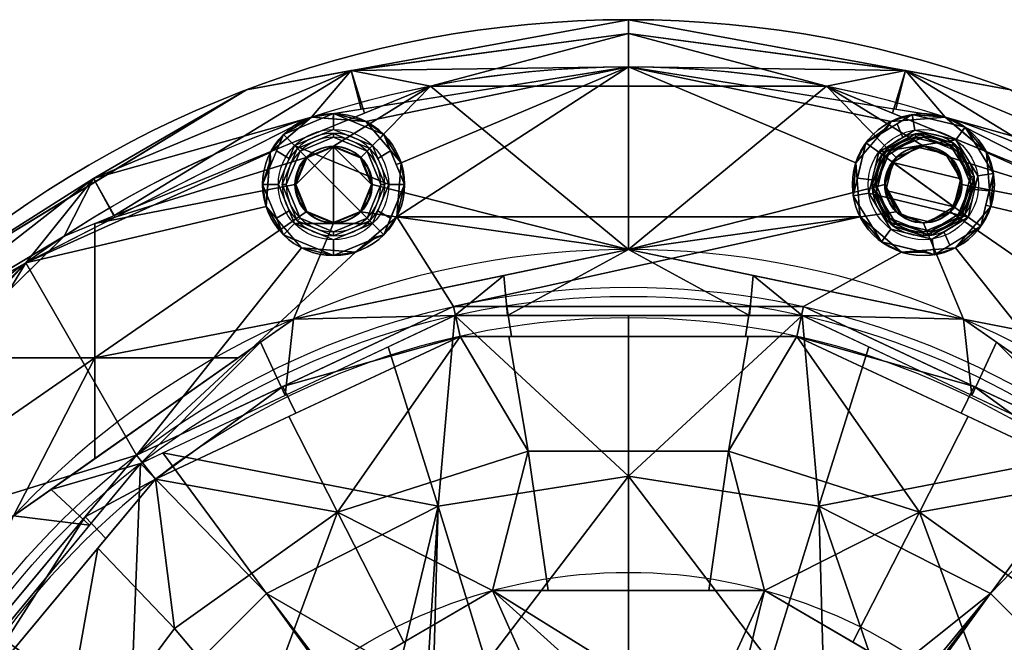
# Model space of a CAD drawing. Header units: millimetres. Extents: x -72 to 72, y -168 to 68.
# Tile 197 of 205: x -39 to 24, y 29 to 68. Entities that reach past the tile are written whole.
import ezdxf

# ---------------------------------------------------------------- set-up
doc = ezdxf.new("R2010")
doc.units = ezdxf.units.MM
doc.layers.add('100', color=7, linetype='Continuous', true_color=0xffffff)

msp = doc.modelspace()

# ---------------------------------------------------------------- linework, layer by layer
at = {"layer": '100', "color": 163, "linetype": 'Continuous'}
for centre, radius in [((-18.696, 57.539, 97), 4.5), ((18.696, 57.539, 97), 4.5), ((-18.696, 57.539, 103), 3.5), ((18.696, 57.539, 103), 3.5), ((-18.696, 57.539, 81.046), 2.446), ((-18.696, 57.539, 81), 2.446), ((18.696, 57.539, 81), 2.446), ((18.696, 57.539, 81.046), 2.446)]:
    msp.add_circle(centre, radius, dxfattribs=at)
at = {"layer": '100', "color": 163, "linetype": 'Continuous', "extrusion": (0, 0, -1)}
for centre, radius in [((18.696, 57.539, -102), 4.5), ((-18.696, 57.539, -102), 4.5), ((18.696, 57.539, -89), 3.25), ((18.696, 57.539, -97), 3.25), ((-18.696, 57.539, -97), 3.25), ((-18.696, 57.539, -89), 3.25), ((18.696, 57.539, -97), 3), ((18.696, 57.539, -89), 3), ((18.696, 57.539, -81), 2.4), ((-18.696, 57.539, -89), 3), ((-18.696, 57.539, -97), 3), ((-18.696, 57.539, -81), 2.4)]:
    msp.add_circle(centre, radius, dxfattribs=at)
for centre, radius, start, end in [((0, 0, -94), 68, 283.06797, 256.93203), ((0, 0, -81), 65, 283.06797, 256.93203), ((0, 0, -97), 51.024, 286.73879, 253.26121), ((0, 0, -80.215), 50.45, 286.09233, 253.90767), ((0, 0, -100), 32.941, 283.19659, 256.80341)]:
    msp.add_arc(centre, radius, start, end, dxfattribs=at)
at = {"layer": '100', "color": 163, "linetype": 'Continuous'}
for centre, radius, start, end in [((0, 0, 84), 68, 283.06797, 256.93203), ((0, 0, 97), 65, 72, 108), ((0, 0, 97), 65, 108, 144.00001), ((0, 0, 97), 65, 36, 72), ((0, 0, 81), 53.418, 285.96983, 254.03017), ((0, 0, 97.321), 49.087, 286.82312, 253.17688)]:
    msp.add_arc(centre, radius, start, end, dxfattribs=at)
for points in [[(-24.221, 63.54, 94), (0, 68, 94), (0, 68, 84), (-24.221, 63.54, 84)], [(-17.64, 64.752, 84), (0, 68, 84), (0, 67.121, 81.879)], [(0, 67.121, 96.121), (0, 68, 94), (-17.64, 64.752, 94)], [(0, 67.121, 81.879), (0, 68, 84), (17.64, 64.752, 84)], [(17.64, 64.752, 94), (0, 68, 94), (0, 67.121, 96.121)], [(24.221, 63.54, 84), (0, 68, 84), (0, 68, 94), (24.221, 63.54, 94)], [(0, 67.121, 81.879), (-17.571, 64.781, 81.879), (-17.64, 64.752, 84)], [(-17.64, 64.752, 94), (-17.571, 64.781, 96.121), (0, 67.121, 96.121)], [(-12.546, 63.778, 81), (-17.571, 64.781, 81.879), (0, 67.121, 81.879)], [(0, 65, 97), (0, 67.121, 96.121), (-17.571, 64.781, 96.121)], [(0, 67.121, 81.879), (0, 63.778, 81), (-12.546, 63.778, 81)], [(0, 67.121, 81.879), (17.571, 64.781, 81.879), (12.546, 63.778, 81)], [(17.64, 64.752, 84), (17.571, 64.781, 81.879), (0, 67.121, 81.879)], [(12.546, 63.778, 81), (0, 63.778, 81), (0, 67.121, 81.879)], [(17.571, 64.781, 96.121), (0, 67.121, 96.121), (0, 65, 97)], [(0, 67.121, 96.121), (17.571, 64.781, 96.121), (17.64, 64.752, 94)], [(0, 65, 97), (-20.086, 61.819, 97), (-16.653, 61.548, 97)], [(-17.571, 64.781, 96.121), (-16.949, 62.315, 97), (0, 65, 97)], [(-16.653, 61.548, 97), (-14.416, 58.929, 97), (0, 65, 97)], [(-14.686, 55.496, 97), (14.686, 55.496, 97), (14.416, 58.929, 97), (0, 65, 97)], [(0, 65, 97), (-14.416, 58.929, 97), (-14.686, 55.496, 97)], [(0, 65, 97), (16.949, 62.315, 97), (17.571, 64.781, 96.121)], [(14.416, 58.929, 97), (16.653, 61.548, 97), (0, 65, 97)], [(16.653, 61.548, 97), (20.086, 61.819, 97), (0, 65, 97)], [(-24.221, 63.54, 84), (-17.571, 64.781, 81.879), (-33.916, 57.922, 81.879)], [(-32.627, 55.559, 81), (-33.916, 57.922, 81.879), (-17.571, 64.781, 81.879)], [(-33.916, 57.922, 96.121), (-17.571, 64.781, 96.121), (-24.221, 63.54, 94)], [(-20.086, 61.819, 97), (-17.571, 64.781, 96.121), (-33.916, 57.922, 96.121)], [(-17.571, 64.781, 81.879), (-16.74, 62.061, 81), (-32.627, 55.559, 81)], [(-24.221, 63.54, 84), (-17.64, 64.752, 84), (-17.571, 64.781, 81.879)], [(-17.571, 64.781, 96.121), (-17.64, 64.752, 94), (-24.221, 63.54, 94)], [(-20.086, 61.819, 97), (-16.949, 62.315, 97), (-17.571, 64.781, 96.121)], [(-12.546, 63.778, 81), (-16.74, 62.061, 81), (-17.571, 64.781, 81.879)], [(17.571, 64.781, 81.879), (16.74, 62.061, 81), (12.546, 63.778, 81)], [(32.627, 55.559, 81), (16.74, 62.061, 81), (17.571, 64.781, 81.879)], [(17.571, 64.781, 96.121), (16.949, 62.315, 97), (20.086, 61.819, 97)], [(17.571, 64.781, 81.879), (33.916, 57.922, 81.879), (32.627, 55.559, 81)], [(33.916, 57.922, 81.879), (17.571, 64.781, 81.879), (24.221, 63.54, 84)], [(17.571, 64.781, 81.879), (17.64, 64.752, 84), (24.221, 63.54, 84)], [(24.221, 63.54, 94), (17.571, 64.781, 96.121), (33.916, 57.922, 96.121)], [(33.916, 57.922, 96.121), (17.571, 64.781, 96.121), (20.086, 61.819, 97)], [(24.221, 63.54, 94), (17.64, 64.752, 94), (17.571, 64.781, 96.121)], [(-33.821, 55.071, 81), (-12.546, 63.778, 81), (-18.696, 59.984, 81), (-20.425, 59.268, 81)], [(-16.966, 59.268, 81), (-18.696, 59.984, 81), (-12.546, 63.778, 81)], [(0, 53.418, 81), (-16.25, 57.539, 81), (-16.966, 59.268, 81), (-12.546, 63.778, 81)], [(-12.546, 63.778, 81), (0, 63.778, 81), (0, 53.418, 81)], [(0, 53.418, 81), (0, 63.778, 81), (12.546, 63.778, 81)], [(12.546, 63.778, 81), (16.966, 59.268, 81), (16.25, 57.539, 81), (0, 53.418, 81)], [(12.546, 63.778, 81), (18.696, 59.984, 81), (16.966, 59.268, 81)], [(20.425, 59.268, 81), (18.696, 59.984, 81), (12.546, 63.778, 81), (33.821, 55.071, 81)], [(-45.265, 50.745, 94), (-24.53, 63.352, 94), (-24.53, 63.352, 84), (-45.265, 50.745, 84)], [(-33.916, 57.922, 81.879), (-33.781, 57.727, 84), (-24.221, 63.54, 84)], [(-24.221, 63.54, 94), (-33.781, 57.727, 94), (-33.916, 57.922, 96.121)], [(-24.221, 63.54, 84), (-24.53, 63.352, 84), (-24.53, 63.352, 94), (-24.221, 63.54, 94)], [(-22.705, 59.582, 97), (-20.086, 61.819, 97), (-38.206, 52.586, 97)], [(-33.916, 57.922, 96.121), (-32.532, 55.477, 97), (-20.086, 61.819, 97)], [(-20.086, 61.819, 97), (-22.705, 59.582, 97), (-21.878, 60.721, 102)], [(-21.17, 60.014, 103), (-18.696, 61.039, 103), (-18.696, 62.039, 102), (-21.878, 60.721, 102)], [(-21.878, 60.721, 102), (-18.696, 62.039, 102), (-20.086, 61.819, 97)], [(-18.696, 62.039, 102), (-18.721, 61.711, 97), (-20.086, 61.819, 97)], [(-16.653, 61.548, 97), (-18.721, 61.711, 97), (-18.696, 62.039, 102)], [(-15.514, 60.721, 102), (-18.696, 62.039, 102), (-18.696, 61.039, 103), (-16.221, 60.014, 103)], [(-18.696, 62.039, 102), (-15.514, 60.721, 102), (-16.653, 61.548, 97)], [(16.222, 60.899, 102), (17.992, 61.984, 102), (16.653, 61.548, 97)], [(20.086, 61.819, 97), (16.653, 61.548, 97), (17.992, 61.984, 102)], [(17.992, 61.984, 102), (17.024, 61.391, 102), (17.396, 60.535, 103), (18.148, 60.996, 103)], [(17.992, 61.984, 102), (21.341, 61.179, 102), (20.086, 61.819, 97)], [(18.148, 60.996, 103), (20.753, 60.37, 103), (21.341, 61.179, 102), (17.992, 61.984, 102)], [(21.341, 61.179, 102), (21.127, 60.93, 97), (20.086, 61.819, 97)], [(20.086, 61.819, 97), (32.532, 55.477, 97), (33.916, 57.922, 96.121)], [(38.206, 52.586, 97), (20.086, 61.819, 97), (22.705, 59.582, 97)], [(-14.416, 58.929, 97), (-16.653, 61.548, 97), (-15.514, 60.721, 102)], [(15.864, 59.596, 103), (17.396, 60.535, 103), (17.024, 61.391, 102), (15.055, 60.184, 102)], [(16.653, 61.548, 97), (16.216, 61.038, 97), (16.222, 60.899, 102)], [(23.14, 58.243, 102), (21.341, 61.179, 102), (20.753, 60.37, 103), (22.152, 58.086, 103)], [(22.705, 59.582, 97), (21.127, 60.93, 97), (21.341, 61.179, 102)], [(21.341, 61.179, 102), (23.14, 58.243, 102), (22.705, 59.582, 97)], [(-22.672, 58.804, 102), (-21.878, 60.721, 102), (-22.705, 59.582, 97)], [(-21.878, 60.721, 102), (-22.312, 59.673, 102), (-21.508, 59.198, 103), (-21.17, 60.014, 103)], [(-15.196, 57.539, 103), (-16.221, 60.014, 103), (-18.696, 61.039, 103), (-21.17, 60.014, 103)], [(-20.994, 59.837, 97), (-18.696, 60.789, 97), (-18.696, 60.539, 97), (-20.817, 59.66, 97)], [(-20.817, 59.66, 89), (-18.696, 60.539, 89), (-18.696, 60.789, 89), (-20.994, 59.837, 89)], [(-20.994, 59.837, 89), (-18.696, 60.789, 89), (-18.696, 60.789, 97), (-20.994, 59.837, 97)], [(-16.574, 59.66, 97), (-18.696, 60.539, 97), (-18.696, 60.789, 97), (-16.397, 59.837, 97)], [(-16.397, 59.837, 89), (-18.696, 60.789, 89), (-18.696, 60.539, 89), (-16.574, 59.66, 89)], [(-16.397, 59.837, 97), (-18.696, 60.789, 97), (-18.696, 60.789, 89), (-16.397, 59.837, 89)], [(-16.221, 60.014, 103), (-15.883, 59.198, 103), (-15.079, 59.673, 102), (-15.514, 60.721, 102)], [(-15.514, 60.721, 102), (-14.719, 58.804, 102), (-14.416, 58.929, 97)], [(16.216, 61.038, 97), (14.416, 58.929, 97), (15.055, 60.184, 102)], [(15.055, 60.184, 102), (16.222, 60.899, 102), (16.216, 61.038, 97)], [(20.753, 60.37, 103), (18.148, 60.996, 103), (15.864, 59.596, 103)], [(16.066, 59.449, 97), (18.187, 60.749, 97), (18.226, 60.502, 97), (16.268, 59.302, 97)], [(18.187, 60.749, 97), (16.066, 59.449, 97), (16.397, 59.837, 89)], [(16.574, 59.66, 89), (18.696, 60.539, 89), (18.696, 60.789, 89), (16.397, 59.837, 89)], [(16.397, 59.837, 89), (18.696, 60.789, 89), (18.187, 60.749, 97)], [(20.606, 60.168, 97), (18.187, 60.749, 97), (18.696, 60.789, 89)], [(20.459, 59.966, 97), (18.226, 60.502, 97), (18.187, 60.749, 97), (20.606, 60.168, 97)], [(20.994, 59.837, 89), (18.696, 60.789, 89), (18.696, 60.539, 89), (20.817, 59.66, 89)], [(18.696, 60.789, 89), (20.546, 60.023, 89), (20.606, 60.168, 97)], [(-16.221, 55.064, 103), (-21.17, 60.014, 103), (-22.196, 57.539, 103), (-21.17, 55.064, 103)], [(-21.17, 60.014, 103), (-16.221, 55.064, 103), (-15.196, 57.539, 103)], [(-18.696, 59.939, 81), (-18.696, 55.139, 81), (-20.393, 55.842, 81), (-21.096, 57.539, 81)], [(-21.096, 57.539, 81), (-20.393, 59.236, 81), (-18.696, 59.939, 81)], [(-20.817, 59.66, 97), (-18.696, 60.539, 97), (-18.696, 60.539, 89), (-20.817, 59.66, 89)], [(-18.696, 59.984, 81.046), (-20.425, 59.268, 81.046), (-20.425, 59.268, 81), (-18.696, 59.984, 81)], [(-18.696, 59.939, 81), (-20.393, 59.236, 81), (-20.425, 59.268, 81.046), (-18.696, 59.984, 81.046)], [(-16.574, 59.66, 89), (-18.696, 60.539, 89), (-18.696, 60.539, 97), (-16.574, 59.66, 97)], [(-18.696, 59.984, 81), (-17.303, 59.408, 81), (-17.303, 59.408, 81.046), (-18.696, 59.984, 81.046)], [(-18.696, 59.984, 81.046), (-16.966, 59.268, 81.046), (-16.998, 59.236, 81), (-18.696, 59.939, 81)], [(-18.696, 59.939, 81), (-16.998, 59.236, 81), (-16.296, 57.539, 81)], [(-16.296, 57.539, 81), (-16.998, 55.842, 81), (-18.696, 55.139, 81), (-18.696, 59.939, 81)], [(14.251, 56.835, 102), (15.055, 60.184, 102), (14.416, 58.929, 97)], [(15.055, 60.184, 102), (14.516, 57.938, 102), (15.445, 57.85, 103), (15.864, 59.596, 103)], [(15.864, 59.596, 103), (21.527, 55.482, 103), (22.152, 58.086, 103), (20.753, 60.37, 103)], [(16.574, 59.66, 89), (16.268, 59.302, 97), (18.226, 60.502, 97)], [(18.226, 60.502, 97), (18.696, 60.539, 89), (16.574, 59.66, 89)], [(18.32, 59.909, 81), (17.772, 59.602, 81.046), (18.696, 59.984, 81.046)], [(18.696, 59.984, 81.046), (18.008, 59.7, 81.046), (18.008, 59.7, 81), (18.696, 59.984, 81)], [(18.696, 60.539, 89), (18.226, 60.502, 97), (20.459, 59.966, 97)], [(18.696, 59.984, 81.046), (20.106, 59.481, 81), (18.32, 59.909, 81)], [(20.459, 59.966, 97), (20.403, 59.832, 89), (18.696, 60.539, 89)], [(20.425, 59.268, 81.046), (18.696, 59.984, 81.046), (18.696, 59.984, 81), (20.425, 59.268, 81)], [(20.106, 59.481, 81), (18.696, 59.984, 81.046), (20.425, 59.268, 81.046)], [(20.817, 59.66, 89), (20.403, 59.832, 89), (20.459, 59.966, 97)], [(20.606, 60.168, 97), (21.906, 58.047, 97), (21.659, 58.008, 97), (20.459, 59.966, 97)], [(20.817, 59.66, 89), (20.459, 59.966, 97), (21.659, 58.008, 97)], [(20.606, 60.168, 97), (20.546, 60.023, 89), (20.994, 59.837, 89)], [(21.906, 58.047, 97), (20.606, 60.168, 97), (20.994, 59.837, 89)], [(-38.206, 52.586, 97), (-22.975, 56.148, 97), (-22.705, 59.582, 97)], [(-22.196, 57.539, 103), (-21.508, 59.198, 103), (-22.312, 59.673, 102), (-23.196, 57.539, 102)], [(-22.705, 59.582, 97), (-22.758, 58.912, 97), (-22.672, 58.804, 102)], [(-20.817, 59.66, 97), (-21.696, 57.539, 97), (-21.946, 57.539, 97), (-20.994, 59.837, 97)], [(-20.994, 59.837, 89), (-21.946, 57.539, 89), (-21.696, 57.539, 89), (-20.817, 59.66, 89)], [(-20.994, 59.837, 97), (-21.946, 57.539, 97), (-21.946, 57.539, 89), (-20.994, 59.837, 89)], [(-20.817, 59.66, 89), (-21.696, 57.539, 89), (-21.696, 57.539, 97), (-20.817, 59.66, 97)], [(-17.303, 59.408, 81.046), (-17.303, 59.408, 81), (-16.966, 59.268, 81)], [(-16.966, 59.268, 81), (-16.966, 59.268, 81.046), (-17.303, 59.408, 81.046)], [(-16.397, 59.837, 97), (-15.446, 57.539, 97), (-15.696, 57.539, 97), (-16.574, 59.66, 97)], [(-16.574, 59.66, 89), (-15.696, 57.539, 89), (-15.446, 57.539, 89), (-16.397, 59.837, 89)], [(-16.574, 59.66, 97), (-15.696, 57.539, 97), (-15.696, 57.539, 89), (-16.574, 59.66, 89)], [(-16.397, 59.837, 89), (-15.446, 57.539, 89), (-15.446, 57.539, 97), (-16.397, 59.837, 97)], [(-14.196, 57.539, 102), (-15.079, 59.673, 102), (-15.883, 59.198, 103), (-15.196, 57.539, 103)], [(21.527, 55.482, 103), (15.864, 59.596, 103), (15.239, 56.991, 103)], [(15.696, 57.539, 89), (16.574, 59.66, 89), (16.397, 59.837, 89), (15.446, 57.539, 89)], [(16.066, 59.449, 97), (15.486, 57.031, 97), (15.446, 57.539, 89)], [(15.446, 57.539, 89), (16.212, 59.389, 89), (16.066, 59.449, 97)], [(16.268, 59.302, 97), (15.732, 57.07, 97), (15.486, 57.031, 97), (16.066, 59.449, 97)], [(16.268, 59.302, 97), (16.403, 59.247, 89), (15.696, 57.539, 89)], [(15.696, 57.539, 89), (15.732, 57.07, 97), (16.268, 59.302, 97)], [(16.066, 59.449, 97), (16.212, 59.389, 89), (16.397, 59.837, 89)], [(16.574, 59.66, 89), (16.403, 59.247, 89), (16.268, 59.302, 97)], [(16.754, 58.95, 81), (18.32, 59.909, 81), (20.106, 59.481, 81), (21.066, 57.914, 81)], [(16.966, 59.268, 81.046), (17.804, 59.593, 81), (16.754, 58.95, 81)], [(16.966, 59.268, 81), (18.008, 59.7, 81), (18.008, 59.7, 81.046), (16.966, 59.268, 81.046)], [(16.966, 59.268, 81.046), (17.772, 59.602, 81.046), (17.804, 59.593, 81)], [(18.32, 59.909, 81), (17.804, 59.593, 81), (17.772, 59.602, 81.046)], [(20.425, 59.268, 81.046), (21.066, 57.914, 81), (20.106, 59.481, 81)], [(20.817, 59.66, 89), (21.696, 57.539, 89), (21.946, 57.539, 89), (20.994, 59.837, 89)], [(21.659, 58.008, 97), (21.696, 57.539, 89), (20.817, 59.66, 89)], [(20.994, 59.837, 89), (21.946, 57.539, 89), (21.906, 58.047, 97)], [(22.975, 56.148, 97), (22.705, 59.582, 97), (23.14, 58.243, 102)], [(38.206, 52.586, 97), (22.705, 59.582, 97), (22.975, 56.148, 97)], [(-20.425, 59.268, 81), (-21.141, 57.539, 81), (-33.821, 55.071, 81)], [(-22.758, 58.912, 97), (-22.975, 56.148, 97), (-23.196, 57.539, 102)], [(-23.196, 57.539, 102), (-22.672, 58.804, 102), (-22.758, 58.912, 97)], [(-21.141, 57.539, 81), (-20.564, 58.931, 81), (-20.564, 58.931, 81.046), (-21.141, 57.539, 81.046)], [(-21.141, 57.539, 81.046), (-20.661, 58.698, 81.046), (-20.624, 58.677, 81), (-21.096, 57.539, 81)], [(-20.393, 59.236, 81), (-20.624, 58.677, 81), (-20.661, 58.698, 81.046), (-20.425, 59.268, 81.046)], [(-20.425, 59.268, 81.046), (-20.564, 58.931, 81.046), (-20.564, 58.931, 81), (-20.425, 59.268, 81)], [(-16.966, 59.268, 81.046), (-16.73, 58.698, 81.046), (-16.767, 58.677, 81), (-16.998, 59.236, 81)], [(-16.966, 59.268, 81), (-16.25, 57.539, 81), (-16.25, 57.539, 81.046), (-16.966, 59.268, 81.046)], [(-16.296, 57.539, 81), (-16.767, 58.677, 81), (-16.73, 58.698, 81.046), (-16.25, 57.539, 81.046)], [(-14.416, 58.929, 97), (-14.719, 58.804, 102), (-14.196, 57.539, 102)], [(-14.686, 55.496, 97), (-14.416, 58.929, 97), (-14.196, 57.539, 102)], [(14.416, 58.929, 97), (14.633, 56.165, 97), (14.251, 56.835, 102)], [(16.966, 59.268, 81.046), (16.25, 57.539, 81.046), (16.25, 57.539, 81), (16.966, 59.268, 81)], [(16.754, 58.95, 81), (16.25, 57.539, 81.046), (16.966, 59.268, 81.046)], [(16.25, 57.539, 81.046), (16.754, 58.95, 81), (16.325, 57.163, 81)], [(16.325, 57.163, 81), (16.754, 58.95, 81), (20.637, 56.128, 81)], [(21.066, 57.914, 81), (20.637, 56.128, 81), (16.754, 58.95, 81)], [(33.821, 55.071, 81), (21.141, 57.539, 81), (20.425, 59.268, 81)], [(20.425, 59.268, 81), (20.856, 58.226, 81), (20.856, 58.226, 81.046), (20.425, 59.268, 81.046)], [(21.066, 57.914, 81), (20.425, 59.268, 81.046), (21.141, 57.539, 81.046)], [(21.141, 57.539, 81.046), (20.856, 58.226, 81.046), (20.856, 58.226, 81), (21.141, 57.539, 81)], [(22.152, 58.086, 103), (21.946, 57.228, 103), (22.875, 57.14, 102), (23.14, 58.243, 102)], [(23.14, 58.243, 102), (22.656, 56.225, 102), (22.975, 56.148, 97)], [(-47.896, 47.023, 81.879), (-33.916, 57.922, 81.879), (-35.768, 54.274, 81)], [(-33.916, 57.922, 81.879), (-47.896, 47.023, 81.879), (-45.265, 50.745, 84)], [(-45.265, 50.745, 94), (-47.896, 47.023, 96.121), (-33.916, 57.922, 96.121)], [(-38.206, 52.586, 97), (-33.916, 57.922, 96.121), (-47.896, 47.023, 96.121)], [(-45.265, 50.745, 84), (-33.781, 57.727, 84), (-33.916, 57.922, 81.879)], [(-33.916, 57.922, 96.121), (-33.781, 57.727, 94), (-45.265, 50.745, 94)], [(-38.206, 52.586, 97), (-32.532, 55.477, 97), (-33.916, 57.922, 96.121)], [(-33.916, 57.922, 81.879), (-32.627, 55.559, 81), (-35.768, 54.274, 81)], [(-33.821, 46.55, 81), (-33.821, 55.071, 81), (-21.141, 57.539, 81), (-20.425, 55.81, 81)], [(-23.196, 57.539, 102), (-22.312, 55.405, 102), (-21.508, 55.879, 103), (-22.196, 57.539, 103)], [(-21.878, 54.357, 102), (-23.196, 57.539, 102), (-22.975, 56.148, 97)], [(-20.994, 55.241, 97), (-21.946, 57.539, 97), (-21.696, 57.539, 97), (-20.817, 55.418, 97)], [(-20.817, 55.418, 89), (-21.696, 57.539, 89), (-21.946, 57.539, 89), (-20.994, 55.241, 89)], [(-20.994, 55.241, 89), (-21.946, 57.539, 89), (-21.946, 57.539, 97), (-20.994, 55.241, 97)], [(-20.817, 55.418, 97), (-21.696, 57.539, 97), (-21.696, 57.539, 89), (-20.817, 55.418, 89)], [(-20.425, 55.81, 81), (-21.141, 57.539, 81), (-21.141, 57.539, 81.046), (-20.425, 55.81, 81.046)], [(-20.425, 55.81, 81.046), (-21.141, 57.539, 81.046), (-21.096, 57.539, 81), (-20.393, 55.842, 81)], [(-16.998, 55.842, 81), (-16.296, 57.539, 81), (-16.25, 57.539, 81.046), (-16.966, 55.81, 81.046)], [(0, 53.418, 81), (-16.966, 55.81, 81), (-16.25, 57.539, 81)], [(-16.25, 57.539, 81), (-16.827, 56.147, 81), (-16.827, 56.147, 81.046), (-16.25, 57.539, 81.046)], [(-15.446, 57.539, 97), (-16.397, 55.241, 97), (-16.574, 55.418, 97), (-15.696, 57.539, 97)], [(-16.574, 55.418, 89), (-15.696, 57.539, 89), (-15.696, 57.539, 97), (-16.574, 55.418, 97)], [(-16.397, 55.241, 89), (-15.446, 57.539, 89), (-15.696, 57.539, 89), (-16.574, 55.418, 89)], [(-16.397, 55.241, 97), (-15.446, 57.539, 97), (-15.446, 57.539, 89), (-16.397, 55.241, 89)], [(-15.196, 57.539, 103), (-15.883, 55.879, 103), (-15.079, 55.405, 102), (-14.196, 57.539, 102)], [(-14.196, 57.539, 102), (-15.514, 54.357, 102), (-14.686, 55.496, 97)], [(0, 53.418, 81), (16.25, 57.539, 81), (16.966, 55.81, 81)], [(15.239, 56.991, 103), (15.445, 57.85, 103), (14.516, 57.938, 102), (14.251, 56.835, 102)], [(15.446, 57.539, 89), (16.397, 55.241, 89), (16.574, 55.418, 89), (15.696, 57.539, 89)], [(16.397, 55.241, 89), (15.446, 57.539, 89), (15.486, 57.031, 97)], [(15.732, 57.07, 97), (15.696, 57.539, 89), (16.574, 55.418, 89)], [(16.25, 57.539, 81.046), (16.535, 56.852, 81.046), (16.535, 56.852, 81), (16.25, 57.539, 81)], [(16.25, 57.539, 81.046), (17.285, 55.597, 81), (17.303, 55.67, 81.046)], [(17.303, 55.67, 81.046), (16.966, 55.81, 81.046), (16.25, 57.539, 81.046)], [(16.325, 57.163, 81), (17.285, 55.597, 81), (16.25, 57.539, 81.046)], [(20.425, 55.81, 81), (21.141, 57.539, 81), (33.821, 55.071, 81), (33.821, 46.55, 81)], [(20.425, 55.81, 81.046), (21.141, 57.539, 81.046), (21.141, 57.539, 81), (20.425, 55.81, 81)], [(20.994, 55.241, 89), (21.946, 57.539, 89), (21.696, 57.539, 89), (20.817, 55.418, 89)], [(21.141, 57.539, 81.046), (20.925, 57.326, 81), (21.066, 57.914, 81)], [(21.141, 57.539, 81.046), (21.049, 57.316, 81.046), (20.925, 57.326, 81)], [(21.123, 55.776, 97), (20.988, 55.831, 89), (21.696, 57.539, 89)], [(21.123, 55.776, 97), (21.659, 58.008, 97), (21.906, 58.047, 97), (21.325, 55.629, 97)], [(21.696, 57.539, 89), (21.659, 58.008, 97), (21.123, 55.776, 97)], [(21.946, 57.539, 89), (21.179, 55.689, 89), (21.325, 55.629, 97)], [(21.325, 55.629, 97), (21.906, 58.047, 97), (21.946, 57.539, 89)], [(14.251, 56.835, 102), (16.05, 53.898, 102), (16.638, 54.707, 103), (15.239, 56.991, 103)], [(14.633, 56.165, 97), (14.602, 56.262, 102), (14.251, 56.835, 102)], [(15.239, 56.991, 103), (16.638, 54.707, 103), (19.243, 54.082, 103), (21.527, 55.482, 103)], [(16.785, 54.91, 97), (15.486, 57.031, 97), (15.732, 57.07, 97), (16.932, 55.112, 97)], [(15.486, 57.031, 97), (16.785, 54.91, 97), (16.397, 55.241, 89)], [(16.574, 55.418, 89), (16.932, 55.112, 97), (15.732, 57.07, 97)], [(20.637, 56.128, 81), (19.071, 55.168, 81), (17.285, 55.597, 81), (16.325, 57.163, 81)], [(16.966, 55.81, 81), (16.535, 56.852, 81), (16.535, 56.852, 81.046), (16.966, 55.81, 81.046)], [(21.049, 57.316, 81.046), (20.425, 55.81, 81.046), (20.637, 56.128, 81)], [(20.637, 56.128, 81), (20.925, 57.326, 81), (21.049, 57.316, 81.046)], [(22.336, 54.894, 102), (22.875, 57.14, 102), (21.946, 57.228, 103), (21.527, 55.482, 103)], [(14.602, 56.262, 102), (14.633, 56.165, 97), (14.686, 55.496, 97)], [(16.05, 53.898, 102), (14.602, 56.262, 102), (14.686, 55.496, 97)], [(22.975, 56.148, 97), (22.656, 56.225, 102), (22.336, 54.894, 102)], [(-31.186, 40.385, 97), (-20.738, 53.529, 97), (-22.975, 56.148, 97), (-38.206, 52.586, 97)], [(-33.821, 46.55, 81), (-20.425, 55.81, 81), (-18.696, 55.093, 81), (-21.243, 49.012, 81)], [(-22.975, 56.148, 97), (-21.175, 54.04, 97), (-21.878, 54.357, 102)], [(-21.17, 55.064, 103), (-21.508, 55.879, 103), (-22.312, 55.405, 102), (-21.878, 54.357, 102)], [(-18.696, 55.093, 81), (-16.966, 55.81, 81), (0, 53.418, 81), (-21.243, 49.012, 81)], [(-20.393, 55.842, 81), (-18.696, 55.139, 81), (-18.696, 55.093, 81.046), (-20.425, 55.81, 81.046)], [(-20.425, 55.81, 81.046), (-20.088, 55.67, 81.046), (-20.088, 55.67, 81), (-20.425, 55.81, 81)], [(-18.696, 55.093, 81), (-20.088, 55.67, 81), (-20.088, 55.67, 81.046), (-18.696, 55.093, 81.046)], [(-16.966, 55.81, 81.046), (-18.696, 55.093, 81.046), (-18.696, 55.139, 81), (-16.998, 55.842, 81)], [(-18.696, 55.093, 81.046), (-16.966, 55.81, 81.046), (-16.966, 55.81, 81), (-18.696, 55.093, 81)], [(-16.966, 55.81, 81.046), (-16.827, 56.147, 81.046), (-16.827, 56.147, 81), (-16.966, 55.81, 81)], [(-15.514, 54.357, 102), (-15.079, 55.405, 102), (-15.883, 55.879, 103), (-16.221, 55.064, 103)], [(16.966, 55.81, 81), (18.696, 55.093, 81), (21.243, 49.012, 81), (0, 53.418, 81)], [(16.966, 55.81, 81.046), (18.696, 55.093, 81.046), (18.696, 55.093, 81), (16.966, 55.81, 81)], [(18.696, 55.093, 81.046), (17.303, 55.67, 81.046), (17.285, 55.597, 81)], [(17.285, 55.597, 81), (19.071, 55.168, 81), (18.696, 55.093, 81.046)], [(21.243, 49.012, 81), (18.696, 55.093, 81), (20.425, 55.81, 81), (33.821, 46.55, 81)], [(20.425, 55.81, 81.046), (18.696, 55.093, 81.046), (19.071, 55.168, 81)], [(19.071, 55.168, 81), (20.637, 56.128, 81), (20.425, 55.81, 81.046)], [(20.817, 55.418, 89), (21.123, 55.776, 97), (19.165, 54.576, 97)], [(21.325, 55.629, 97), (19.204, 54.329, 97), (19.165, 54.576, 97), (21.123, 55.776, 97)], [(19.204, 54.329, 97), (21.325, 55.629, 97), (20.994, 55.241, 89)], [(20.425, 55.81, 81), (19.383, 55.378, 81), (19.383, 55.378, 81.046), (20.425, 55.81, 81.046)], [(20.738, 53.529, 97), (22.975, 56.148, 97), (22.336, 54.894, 102)], [(38.206, 52.586, 97), (22.975, 56.148, 97), (20.738, 53.529, 97), (31.186, 40.385, 97)], [(20.817, 55.418, 89), (20.988, 55.831, 89), (21.123, 55.776, 97)], [(21.325, 55.629, 97), (21.179, 55.689, 89), (20.994, 55.241, 89)], [(-33.821, 55.071, 81), (-33.821, 46.55, 81), (-43.624, 46.55, 81), (-35.768, 54.274, 81)], [(-14.686, 55.496, 97), (-17.305, 53.259, 97), (-31.186, 40.385, 97), (-11.095, 49.804, 97)], [(-21.878, 54.357, 102), (-18.696, 53.039, 102), (-18.696, 54.039, 103), (-21.17, 55.064, 103)], [(-21.17, 55.064, 103), (-18.696, 54.039, 103), (-16.221, 55.064, 103)], [(-20.817, 55.418, 97), (-18.696, 54.539, 97), (-18.696, 54.289, 97), (-20.994, 55.241, 97)], [(-20.994, 55.241, 89), (-18.696, 54.289, 89), (-18.696, 54.539, 89), (-20.817, 55.418, 89)], [(-20.994, 55.241, 97), (-18.696, 54.289, 97), (-18.696, 54.289, 89), (-20.994, 55.241, 89)], [(-20.817, 55.418, 89), (-18.696, 54.539, 89), (-18.696, 54.539, 97), (-20.817, 55.418, 97)], [(-16.397, 55.241, 97), (-18.696, 54.289, 97), (-18.696, 54.539, 97), (-16.574, 55.418, 97)], [(-16.574, 55.418, 97), (-18.696, 54.539, 97), (-18.696, 54.539, 89), (-16.574, 55.418, 89)], [(-16.574, 55.418, 89), (-18.696, 54.539, 89), (-18.696, 54.289, 89), (-16.397, 55.241, 89)], [(-16.397, 55.241, 89), (-18.696, 54.289, 89), (-18.696, 54.289, 97), (-16.397, 55.241, 97)], [(-16.221, 55.064, 103), (-18.696, 54.039, 103), (-18.696, 53.039, 102), (-15.514, 54.357, 102)], [(-16.264, 54.148, 97), (-14.686, 55.496, 97), (-15.514, 54.357, 102)], [(-11.095, 49.804, 97), (14.686, 55.496, 97), (-14.686, 55.496, 97)], [(17.305, 53.259, 97), (14.686, 55.496, 97), (-11.095, 49.804, 97), (11.095, 49.804, 97)], [(14.686, 55.496, 97), (17.305, 53.259, 97), (16.05, 53.898, 102)], [(16.397, 55.241, 89), (18.696, 54.289, 89), (18.696, 54.539, 89), (16.574, 55.418, 89)], [(16.785, 54.91, 97), (16.846, 55.055, 89), (16.397, 55.241, 89)], [(16.574, 55.418, 89), (16.988, 55.246, 89), (16.932, 55.112, 97)], [(16.932, 55.112, 97), (19.165, 54.576, 97), (19.204, 54.329, 97), (16.785, 54.91, 97)], [(18.696, 54.289, 89), (16.846, 55.055, 89), (16.785, 54.91, 97)], [(16.932, 55.112, 97), (16.988, 55.246, 89), (18.696, 54.539, 89)], [(18.696, 54.539, 89), (19.165, 54.576, 97), (16.932, 55.112, 97)], [(20.817, 55.418, 89), (18.696, 54.539, 89), (18.696, 54.289, 89), (20.994, 55.241, 89)], [(19.165, 54.576, 97), (18.696, 54.539, 89), (20.817, 55.418, 89)], [(18.696, 55.093, 81.046), (19.383, 55.378, 81.046), (19.383, 55.378, 81), (18.696, 55.093, 81)], [(20.994, 55.241, 89), (18.696, 54.289, 89), (19.204, 54.329, 97)], [(21.527, 55.482, 103), (19.996, 54.543, 103), (20.367, 53.687, 102), (22.336, 54.894, 102)], [(-21.175, 54.04, 97), (-21.257, 54.1, 102), (-21.878, 54.357, 102)], [(-15.514, 54.357, 102), (-16.134, 54.1, 102), (-16.264, 54.148, 97)], [(19.243, 54.082, 103), (16.638, 54.707, 103), (16.05, 53.898, 102), (19.399, 53.094, 102)], [(16.785, 54.91, 97), (19.204, 54.329, 97), (18.696, 54.289, 89)], [(19.399, 53.094, 102), (20.367, 53.687, 102), (19.996, 54.543, 103), (19.243, 54.082, 103)], [(22.336, 54.894, 102), (19.399, 53.094, 102), (20.738, 53.529, 97)], [(-35.768, 54.274, 81), (-45.533, 44.673, 81), (-47.896, 47.023, 81.879)], [(-21.257, 54.1, 102), (-21.175, 54.04, 97), (-20.738, 53.529, 97)], [(-18.696, 53.039, 102), (-21.257, 54.1, 102), (-20.738, 53.529, 97)], [(-16.134, 54.1, 102), (-18.696, 53.039, 102), (-17.305, 53.259, 97)], [(-17.305, 53.259, 97), (-16.264, 54.148, 97), (-16.134, 54.1, 102)], [(18.746, 53.251, 102), (16.05, 53.898, 102), (17.305, 53.259, 97)], [(-31.186, 40.385, 97), (-17.305, 53.259, 97), (-20.738, 53.529, 97)], [(-20.738, 53.529, 97), (-17.305, 53.259, 97), (-18.696, 53.039, 102)], [(-7.663, 49.234, 80.215), (-7.903, 51.779, 81), (0, 53.418, 81)], [(0, 53.418, 81), (7.663, 49.234, 80.215), (-7.663, 49.234, 80.215)], [(0, 53.418, 81), (7.903, 51.779, 81), (7.663, 49.234, 80.215)], [(11.095, 49.804, 97), (31.186, 40.385, 97), (20.738, 53.529, 97), (17.305, 53.259, 97)], [(17.305, 53.259, 97), (18.67, 53.367, 97), (18.746, 53.251, 102)], [(18.67, 53.367, 97), (20.738, 53.529, 97), (19.399, 53.094, 102)], [(19.399, 53.094, 102), (18.746, 53.251, 102), (18.67, 53.367, 97)], [(-38.206, 52.586, 97), (-52.586, 38.206, 97), (-49.649, 40.006, 97)], [(-49.649, 40.006, 97), (-46.301, 39.202, 97), (-38.206, 52.586, 97)], [(-47.896, 47.023, 96.121), (-45.819, 44.973, 97), (-38.206, 52.586, 97)], [(-38.206, 52.586, 97), (-46.301, 39.202, 97), (-44.501, 36.265, 97), (-31.186, 40.385, 97)], [(-21.243, 49.012, 81), (-7.903, 51.779, 81), (-11.013, 49.234, 80.215)], [(-7.903, 51.779, 81), (-7.663, 49.234, 80.215), (-11.013, 49.234, 80.215)], [(11.013, 49.234, 80.215), (7.663, 49.234, 80.215), (7.903, 51.779, 81)], [(11.013, 49.234, 80.215), (7.903, 51.779, 81), (21.243, 49.012, 81)], [(-10.668, 47.914, 97.321), (-11.095, 49.804, 97), (-21.922, 44.728, 97)], [(-10.668, 47.914, 97.321), (-7.421, 47.914, 97.321), (-7.714, 49.804, 97), (-11.095, 49.804, 97)], [(-7.421, 47.914, 97.321), (7.421, 47.914, 97.321), (7.714, 49.804, 97), (-7.714, 49.804, 97)], [(11.095, 49.804, 97), (7.714, 49.804, 97), (7.421, 47.914, 97.321), (10.668, 47.914, 97.321)], [(21.922, 44.728, 97), (11.095, 49.804, 97), (10.668, 47.914, 97.321)], [(-21.243, 49.012, 81), (-24.74, 46.55, 81), (-33.821, 46.55, 81)], [(-21.767, 44.169, 80.215), (-23.326, 47.546, 81), (-21.243, 49.012, 81)], [(-21.243, 49.012, 81), (-11.013, 49.234, 80.215), (-21.767, 44.169, 80.215)], [(-12.068, 37.143, 74.637), (-15.242, 47.242, 80.215), (-11.013, 49.234, 80.215)], [(0, 39.054, 74.637), (-12.068, 37.143, 74.637), (-11.013, 49.234, 80.215)], [(-11.013, 49.234, 80.215), (0, 49.234, 80.215), (0, 39.054, 74.637)], [(11.013, 49.234, 80.215), (12.068, 37.143, 74.637), (0, 39.054, 74.637)], [(0, 39.054, 74.637), (0, 49.234, 80.215), (11.013, 49.234, 80.215)], [(21.767, 44.169, 80.215), (11.013, 49.234, 80.215), (21.243, 49.012, 81)], [(11.013, 49.234, 80.215), (15.242, 47.242, 80.215), (12.068, 37.143, 74.637)], [(33.821, 46.55, 81), (24.74, 46.55, 81), (21.243, 49.012, 81)], [(21.243, 49.012, 81), (23.326, 47.546, 81), (21.767, 44.169, 80.215)], [(-30.939, 39.85, 80.215), (-36.594, 38.203, 81), (-23.326, 47.546, 81)], [(-23.326, 47.546, 81), (-21.767, 44.169, 80.215), (-30.939, 39.85, 80.215)], [(-21.922, 44.728, 97), (-21.091, 43.03, 97.321), (-10.668, 47.914, 97.321)], [(-10.668, 47.914, 97.321), (-21.53, 42.825, 97.321), (-18.448, 36.754, 99.326)], [(-18.448, 36.754, 99.326), (-6.351, 40.631, 99.326), (-10.668, 47.914, 97.321)], [(-6.351, 40.631, 99.326), (-7.581, 47.914, 97.321), (-10.668, 47.914, 97.321)], [(7.581, 47.914, 97.321), (-7.581, 47.914, 97.321), (-6.351, 40.631, 99.326), (6.351, 40.631, 99.326)], [(10.668, 47.914, 97.321), (6.351, 40.631, 99.326), (18.448, 36.754, 99.326)], [(10.668, 47.914, 97.321), (7.581, 47.914, 97.321), (6.351, 40.631, 99.326)], [(18.448, 36.754, 99.326), (21.53, 42.825, 97.321), (10.668, 47.914, 97.321)], [(10.668, 47.914, 97.321), (21.091, 43.03, 97.321), (21.922, 44.728, 97)], [(30.939, 39.85, 80.215), (21.767, 44.169, 80.215), (23.326, 47.546, 81)], [(23.326, 47.546, 81), (36.594, 38.203, 81), (30.939, 39.85, 80.215)], [(-29.515, 40.52, 80.215), (-15.242, 47.242, 80.215), (-12.068, 37.143, 74.637)], [(12.068, 37.143, 74.637), (15.242, 47.242, 80.215), (29.515, 40.52, 80.215)], [(-47.216, 37.29, 81), (-48.946, 38.007, 81), (-43.624, 46.55, 81), (-33.821, 46.55, 81)], [(-38.982, 36.522, 81), (-46.5, 35.561, 81), (-47.216, 37.29, 81), (-33.821, 46.55, 81)], [(-33.821, 46.55, 81), (-33.821, 40.157, 81), (-38.982, 36.522, 81)], [(-33.821, 40.157, 81), (-33.821, 46.55, 81), (-24.74, 46.55, 81)], [(-21.922, 44.728, 97), (-31.186, 40.385, 97), (-29.988, 38.862, 97.321)], [(-29.988, 38.862, 97.321), (-21.091, 43.03, 97.321), (-21.922, 44.728, 97)], [(21.922, 44.728, 97), (21.091, 43.03, 97.321), (29.988, 38.862, 97.321)], [(29.988, 38.862, 97.321), (31.186, 40.385, 97), (21.922, 44.728, 97)], [(-18.448, 36.754, 99.326), (-21.53, 42.825, 97.321), (-29.988, 38.862, 97.321)], [(29.988, 38.862, 97.321), (21.53, 42.825, 97.321), (18.448, 36.754, 99.326)], [(-8.617, 31.794, 100), (-6.351, 40.631, 99.326), (-18.448, 36.754, 99.326)], [(-8.617, 31.794, 100), (-5.088, 31.794, 100), (-6.351, 40.631, 99.326)], [(6.351, 40.631, 99.326), (-6.351, 40.631, 99.326), (-5.088, 31.794, 100), (5.088, 31.794, 100)], [(6.351, 40.631, 99.326), (5.088, 31.794, 100), (8.617, 31.794, 100)], [(18.448, 36.754, 99.326), (6.351, 40.631, 99.326), (8.617, 31.794, 100)], [(-45.379, 23.329, 97), (-31.186, 40.385, 97), (-44.501, 36.265, 97), (-45.305, 32.916, 97)], [(-29.988, 38.862, 97.321), (-31.186, 40.385, 97), (-34.443, 36.47, 97)], [(-30.939, 39.85, 80.215), (-29.515, 40.52, 80.215), (-22.956, 31.596, 74.637)], [(-12.068, 37.143, 74.637), (-22.956, 31.596, 74.637), (-29.515, 40.52, 80.215)], [(29.515, 40.52, 80.215), (22.956, 31.596, 74.637), (12.068, 37.143, 74.637)], [(22.956, 31.596, 74.637), (29.515, 40.52, 80.215), (30.939, 39.85, 80.215)], [(-31.596, 22.956, 74.637), (-39.953, 28.941, 80.215), (-30.939, 39.85, 80.215)], [(-30.939, 39.85, 80.215), (-34.177, 35.931, 80.215), (-36.594, 38.203, 81)], [(-30.939, 39.85, 80.215), (-22.956, 31.596, 74.637), (-31.596, 22.956, 74.637)], [(31.596, 22.956, 74.637), (22.956, 31.596, 74.637), (30.939, 39.85, 80.215)], [(-34.443, 36.47, 97), (-33.135, 35.084, 97.321), (-29.988, 38.862, 97.321)], [(-29.988, 38.862, 97.321), (-33.649, 34.467, 97.321), (-28.785, 29.371, 99.326)], [(-29.988, 38.862, 97.321), (-28.785, 29.371, 99.326), (-18.448, 36.754, 99.326)], [(-9.014, 27.2, 71.126), (-12.068, 37.143, 74.637), (0, 39.054, 74.637)], [(0, 39.054, 74.637), (0, 27.2, 70.558), (-9.014, 27.2, 71.126)], [(0, 39.054, 74.637), (12.068, 37.143, 74.637), (9.014, 27.2, 71.126)], [(9.014, 27.2, 71.126), (0, 27.2, 70.558), (0, 39.054, 74.637)], [(18.448, 36.754, 99.326), (28.785, 29.371, 99.326), (29.988, 38.862, 97.321)], [(-38.982, 36.522, 81), (-36.594, 38.203, 81), (-34.177, 35.931, 80.215)], [(-14.548, 26.765, 71.52), (-22.956, 31.596, 74.637), (-12.068, 37.143, 74.637)], [(-12.068, 37.143, 74.637), (-12.703, 27.189, 71.379), (-14.548, 26.765, 71.52)], [(-12.339, 27.2, 71.335), (-12.703, 27.189, 71.379), (-12.068, 37.143, 74.637)], [(-12.068, 37.143, 74.637), (-9.014, 27.2, 71.126), (-12.339, 27.2, 71.335)], [(12.339, 27.2, 71.335), (9.014, 27.2, 71.126), (12.068, 37.143, 74.637)], [(12.068, 37.143, 74.637), (22.956, 31.596, 74.637), (15.905, 25.981, 71.52)], [(15.905, 25.981, 71.52), (12.339, 27.2, 71.335), (12.068, 37.143, 74.637)], [(-34.443, 36.47, 97), (-44.307, 24.618, 97), (-42.628, 23.686, 97.321)], [(-38.982, 36.522, 81), (-34.177, 35.931, 80.215), (-43.933, 24.124, 80.215)], [(-42.628, 23.686, 97.321), (-33.135, 35.084, 97.321), (-34.443, 36.47, 97)], [(-18.448, 36.754, 99.326), (-28.785, 29.371, 99.326), (-23.492, 23.092, 100)], [(-23.492, 23.092, 100), (-14.232, 28.509, 100), (-18.448, 36.754, 99.326)], [(-18.448, 36.754, 99.326), (-14.232, 28.509, 100), (-8.617, 31.794, 100)], [(8.617, 31.794, 100), (14.232, 28.509, 100), (18.448, 36.754, 99.326)], [(18.448, 36.754, 99.326), (14.232, 28.509, 100), (23.492, 23.092, 100)], [(23.492, 23.092, 100), (28.785, 29.371, 99.326), (18.448, 36.754, 99.326)], [(-33.649, 34.467, 97.321), (-43.643, 22.468, 97.321), (-36.375, 19.185, 99.326)], [(-36.375, 19.185, 99.326), (-28.785, 29.371, 99.326), (-33.649, 34.467, 97.321)], [(-31.596, 22.956, 74.637), (-22.956, 31.596, 74.637), (-17.491, 24.105, 71.322)], [(-8.617, 31.794, 100), (-23.492, 23.092, 100), (-11.894, 23.016, 100), (-6.019, 25.963, 100)], [(-22.956, 31.596, 74.637), (-14.548, 26.765, 71.52), (-17.386, 24.286, 71.335)], [(-17.386, 24.286, 71.335), (-17.491, 24.105, 71.322), (-22.956, 31.596, 74.637)], [(8.617, 31.794, 100), (-8.617, 31.794, 100), (-0.859, 26.977, 100), (6.21, 26.548, 100)], [(-8.617, 31.794, 100), (-6.019, 25.963, 100), (-2.975, 26.706, 100)], [(-2.975, 26.706, 100), (-0.859, 26.977, 100), (-8.617, 31.794, 100)], [(8.617, 31.794, 100), (6.21, 26.548, 100), (7.27, 26.303, 100)], [(7.27, 26.303, 100), (12.773, 24.184, 100), (23.492, 23.092, 100), (8.617, 31.794, 100)], [(17.195, 24.595, 71.379), (15.905, 25.981, 71.52), (22.956, 31.596, 74.637)], [(17.386, 24.286, 71.335), (17.195, 24.595, 71.379), (22.956, 31.596, 74.637)], [(22.956, 31.596, 74.637), (17.491, 24.105, 71.322), (17.386, 24.286, 71.335)], [(17.491, 24.105, 71.322), (22.956, 31.596, 74.637), (31.596, 22.956, 74.637)], [(-23.492, 23.092, 100), (-28.785, 29.371, 99.326), (-36.375, 19.185, 99.326)], [(36.375, 19.185, 99.326), (28.785, 29.371, 99.326), (23.492, 23.092, 100)], [(-44.968, 22.871, 80.215), (-39.953, 28.941, 80.215), (-31.596, 22.956, 74.637)]]:
    msp.add_3dface(points, dxfattribs=at)

doc.saveas('drawing.dxf')
